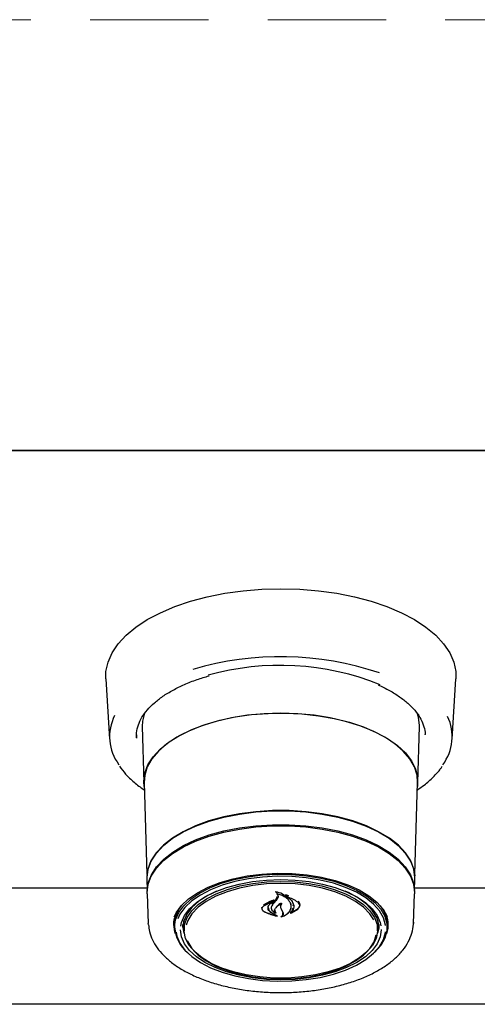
# Model space of a CAD drawing. Header units: inches. Extents: x 33 to 537, y 23 to 447.
# Tile 38 of 68: x 96.18 to 99.27, y 96.32 to 102.98. Entities that reach past the tile are written whole.
import ezdxf

# ---------------------------------------------------------------- set-up
doc = ezdxf.new("R2010")
doc.units = ezdxf.units.IN
doc.header["$LTSCALE"] = 16
doc.header["$MEASUREMENT"] = 0
doc.linetypes.add('HIDDEN', pattern=[0.075, 0.05, -0.025])
doc.layers.add('FORMAT', color=7, linetype='Continuous')

msp = doc.modelspace()

# ---------------------------------------------------------------- linework, layer by layer
at = {"color": 7, "linetype": 'Continuous', "lineweight": 25}
for p, q in [((62.4403, 100.0632), (106.4403, 100.0632)), ((104.944, 100.0629), (63.9366, 100.0629)), ((96.7572, 98.5191), (96.7818, 98.1119)), ((99.0988, 98.1119), (99.1235, 98.5191)), ((98.8706, 98.2784), (98.8688, 98.2683)), ((97.0029, 98.1965), (97.0144, 97.8181)), ((98.8663, 97.8181), (98.8777, 98.1965)), ((98.8777, 98.1965), (98.8778, 98.2035)), ((98.9166, 98.1398), (98.9164, 98.1438)), ((97.016, 97.8177), (97.0348, 97.1962)), ((98.8458, 97.1962), (98.8646, 97.8177)), ((97.034, 97.1689), (97.0366, 97.0841)), ((98.8441, 97.0841), (98.8466, 97.1689)), ((97.036, 97.1039), (95.7717, 97.1039)), ((100.109, 97.1039), (98.8447, 97.1039)), ((97.0365, 97.0645), (97.0445, 96.8661)), ((97.8936, 97.0226), (97.8812, 97.0135)), ((97.8812, 97.0102), (97.8812, 97.0168)), ((97.9055, 97.0273), (97.9186, 97.0488)), ((97.9205, 97.0398), (97.9073, 97.0194)), ((97.912, 97.0755), (97.912, 97.065)), ((97.9945, 97.0511), (97.9735, 97.0585)), ((97.9845, 97.0523), (97.9845, 97.0434)), ((98.8361, 96.8661), (98.8441, 97.0645)), ((97.8122, 96.9689), (97.8122, 96.9648)), ((97.8796, 97.0108), (97.8228, 96.9819)), ((97.863, 96.9958), (97.8607, 96.9902)), ((97.8612, 96.9911), (97.8809, 97.0098)), ((97.8752, 96.9747), (97.8752, 96.9707)), ((97.9379, 96.9909), (97.9379, 96.9766)), ((97.9393, 96.9683), (97.946, 96.9537)), ((97.946, 96.9537), (97.9548, 96.9362)), ((98.0045, 96.934), (98.0568, 96.9657)), ((98.0106, 96.98), (98.0106, 97.0001)), ((98.0106, 96.9691), (98.0106, 96.9846)), ((98.0113, 96.9364), (98.0552, 96.9626)), ((98.068, 96.986), (98.068, 96.9914)), ((97.2841, 96.8716), (97.2846, 96.8853)), ((97.8285, 96.9436), (97.9066, 96.9171)), ((97.9076, 96.9181), (97.8753, 96.9369)), ((97.8767, 96.9398), (97.9159, 96.9162)), ((97.9017, 96.9383), (97.9017, 96.9404)), ((97.9079, 96.9177), (97.9079, 96.9186)), ((97.9483, 96.9142), (97.9483, 96.9135)), ((98.0098, 96.939), (98.0098, 96.9369)), ((98.596, 96.8853), (98.5964, 96.865)), ((98.6629, 96.8791), (98.6643, 96.8621)), ((97.0451, 96.8569), (97.0445, 96.8661)), ((97.2162, 96.8548), (97.2163, 96.8621)), ((97.2163, 96.8588), (97.2165, 96.8661)), ((97.2215, 96.8514), (97.2222, 96.8321)), ((97.286, 96.8198), (97.2781, 96.8573)), ((97.2842, 96.865), (97.2841, 96.8716)), ((97.2842, 96.865), (97.2862, 96.816)), ((98.5945, 96.816), (98.5964, 96.865)), ((98.6025, 96.8573), (98.5946, 96.8198)), ((98.6584, 96.8321), (98.6592, 96.8514)), ((98.6592, 96.8514), (98.6593, 96.8586)), ((98.8363, 96.8751), (98.8361, 96.8661)), ((105.2069, 96.3185), (63.6737, 96.3185))]:
    msp.add_line(p, q, dxfattribs=at)
at = {"color": 7, "linetype": 'Continuous', "lineweight": 25, "flags": 128}
for points in [[(96.7572, 98.5191), (96.7583, 98.5683), (96.772, 98.6321), (96.7994, 98.6947), (96.8403, 98.7555), (96.894, 98.8138), (96.96, 98.8688), (97.0376, 98.9199), (97.1257, 98.9664), (97.2235, 99.008), (97.3296, 99.044), (97.4429, 99.0741), (97.5621, 99.0978), (97.6857, 99.115), (97.8122, 99.1254), (97.9403, 99.1289), (98.0684, 99.1254), (98.195, 99.115), (98.3186, 99.0978), (98.4377, 99.0741), (98.551, 99.044), (98.6572, 99.008), (98.7549, 98.9664), (98.8431, 98.9199), (98.9206, 98.8688), (98.9866, 98.8138), (99.0404, 98.7555), (99.0812, 98.6947), (99.1087, 98.6321), (99.1224, 98.5683), (99.1235, 98.5191)], [(97.0183, 98.2884), (97.0046, 98.2324), (97.0029, 98.1965)], [(97.0168, 97.7906), (97.0143, 97.8251), (97.0213, 97.882), (97.0422, 97.938), (97.0768, 97.9924), (97.1245, 98.0441), (97.1845, 98.0926), (97.256, 98.137), (97.3378, 98.1767), (97.4288, 98.2111), (97.5275, 98.2396), (97.6325, 98.2618), (97.7422, 98.2774), (97.8549, 98.2861), (97.9688, 98.2879), (98.0824, 98.2826), (98.1937, 98.2704), (98.3013, 98.2515), (98.4033, 98.2261), (98.4984, 98.1946), (98.585, 98.1575), (98.6618, 98.1154), (98.7277, 98.0688), (98.7816, 98.0186), (98.8228, 97.9655), (98.8506, 97.9102), (98.8646, 97.8536), (98.8646, 97.7966), (98.8638, 97.7906)], [(97.9403, 98.2869), (97.8267, 98.2834), (97.7148, 98.2729), (97.6064, 98.2557), (97.503, 98.2319), (97.4062, 98.2019), (97.3176, 98.1662), (97.2383, 98.1254), (97.1697, 98.08), (97.1128, 98.0307), (97.0685, 97.9783), (97.0373, 97.9235), (97.0199, 97.8673), (97.016, 97.8177)], [(98.8646, 97.8177), (98.8608, 97.8673), (98.8433, 97.9235), (98.8122, 97.9783), (98.7678, 98.0307), (98.7109, 98.08), (98.6423, 98.1254), (98.5631, 98.1662), (98.4744, 98.2019), (98.3777, 98.2319), (98.2743, 98.2557), (98.1658, 98.2729), (98.0539, 98.2834), (97.9403, 98.2869)], [(98.8778, 98.2035), (98.8707, 98.2612), (98.8616, 98.2904)], [(96.9641, 98.1398), (96.9639, 98.1299), (96.9641, 98.1187)], [(98.8466, 97.1689), (98.8467, 97.1758), (98.8396, 97.2326), (98.8183, 97.2885), (98.7831, 97.3426), (98.7346, 97.3941), (98.6736, 97.4422), (98.6011, 97.486), (98.5181, 97.525), (98.426, 97.5585), (98.3263, 97.5859), (98.2204, 97.6068), (98.1102, 97.621), (97.9972, 97.6281), (97.8834, 97.6281), (97.7705, 97.621), (97.6602, 97.6068), (97.5544, 97.5859), (97.4546, 97.5585), (97.3625, 97.525), (97.2796, 97.486), (97.207, 97.4422), (97.146, 97.3941), (97.0975, 97.3426), (97.0624, 97.2885), (97.041, 97.2326), (97.0339, 97.1758), (97.034, 97.1689)], [(97.0357, 97.1835), (97.0427, 97.2318), (97.064, 97.2876), (97.0991, 97.3417), (97.1475, 97.3931), (97.2084, 97.441), (97.2808, 97.4848), (97.3636, 97.5237), (97.4555, 97.5571), (97.5551, 97.5845), (97.6607, 97.6054), (97.7708, 97.6195), (97.8835, 97.6266), (97.9971, 97.6266), (98.1099, 97.6195), (98.2199, 97.6054), (98.3256, 97.5845), (98.4251, 97.5571), (98.517, 97.5237), (98.5999, 97.4848), (98.6723, 97.441), (98.7332, 97.3931), (98.7815, 97.3417), (98.8167, 97.2876), (98.8379, 97.2318), (98.8447, 97.1883)], [(97.0365, 97.0645), (97.0363, 97.0736), (97.0434, 97.1303), (97.0647, 97.186), (97.0998, 97.24), (97.1481, 97.2914), (97.209, 97.3393), (97.2813, 97.383), (97.3641, 97.4219), (97.4559, 97.4552), (97.5554, 97.4826), (97.661, 97.5035), (97.7709, 97.5176), (97.8836, 97.5247), (97.9971, 97.5247), (98.1097, 97.5176), (98.2197, 97.5035), (98.3252, 97.4826), (98.4247, 97.4552), (98.5166, 97.4219), (98.5993, 97.383), (98.6717, 97.3393), (98.7325, 97.2914), (98.7808, 97.24), (98.8159, 97.186), (98.8372, 97.1303), (98.8443, 97.0736), (98.8441, 97.0645)], [(97.0368, 97.0885), (97.0439, 97.1389), (97.0651, 97.1946), (97.1002, 97.2486), (97.1485, 97.2999), (97.2093, 97.3478), (97.2816, 97.3915), (97.3643, 97.4304), (97.4561, 97.4637), (97.5556, 97.4911), (97.6611, 97.512), (97.771, 97.5261), (97.8836, 97.5332), (97.9971, 97.5332), (98.1096, 97.5261), (98.2195, 97.512), (98.3251, 97.4911), (98.4245, 97.4637), (98.5163, 97.4304), (98.599, 97.3915), (98.6713, 97.3478), (98.7321, 97.2999), (98.7805, 97.2486), (98.8155, 97.1946), (98.8368, 97.1389), (98.8438, 97.0885)], [(97.2195, 96.9092), (97.2336, 96.9382), (97.2687, 96.9864), (97.3168, 97.0317), (97.3771, 97.0732), (97.4484, 97.1101), (97.5292, 97.1417), (97.618, 97.1673), (97.7131, 97.1865), (97.8127, 97.1989), (97.9147, 97.2043), (98.0172, 97.2025), (98.1182, 97.1936), (98.2157, 97.1777), (98.3079, 97.1553), (98.393, 97.1266), (98.4692, 97.0923), (98.5351, 97.053), (98.5895, 97.0095), (98.6312, 96.9626), (98.6595, 96.9133), (98.6605, 96.9109)], [(97.2221, 96.8393), (97.2291, 96.8893), (97.2499, 96.9383), (97.2842, 96.9854), (97.3312, 97.0296), (97.3901, 97.0702), (97.4597, 97.1062), (97.5387, 97.137), (97.6255, 97.1621), (97.7184, 97.1809), (97.8156, 97.193), (97.9153, 97.1982), (98.0154, 97.1965), (98.1141, 97.1878), (98.2094, 97.1723), (98.2994, 97.1503), (98.3825, 97.1223), (98.457, 97.0888), (98.5214, 97.0504), (98.5745, 97.0079), (98.6152, 96.9621), (98.6428, 96.914), (98.6568, 96.8644), (98.6568, 96.8143), (98.6428, 96.7647), (98.6152, 96.7165), (98.5745, 96.6707), (98.5722, 96.6686)], [(98.6483, 96.852), (98.6479, 96.8545), (98.6342, 96.9035), (98.6069, 96.9511), (98.5666, 96.9963), (98.5142, 97.0382), (98.4506, 97.0761), (98.377, 97.1093), (98.295, 97.1369), (98.206, 97.1586), (98.1119, 97.1739), (98.0145, 97.1825), (97.9156, 97.1842), (97.8171, 97.1791), (97.7211, 97.1671), (97.6294, 97.1485), (97.5437, 97.1238), (97.4657, 97.0933), (97.3969, 97.0577), (97.3388, 97.0177), (97.2923, 96.974), (97.2585, 96.9275), (97.2437, 96.8966)], [(97.2634, 96.8473), (97.2686, 96.8714), (97.2892, 96.9187), (97.323, 96.9641), (97.3694, 97.0066), (97.4274, 97.0454), (97.4959, 97.0796), (97.5734, 97.1086), (97.6584, 97.1318), (97.7491, 97.1487), (97.8437, 97.159), (97.9403, 97.1625), (98.0369, 97.159), (98.1315, 97.1487), (98.2222, 97.1318), (98.3072, 97.1086), (98.3847, 97.0796), (98.4532, 97.0454), (98.5112, 97.0066), (98.5576, 96.9641), (98.5915, 96.9187), (98.6121, 96.8714), (98.617, 96.8489)], [(97.9403, 97.1497), (98.0356, 97.1463), (98.1288, 97.1359), (98.218, 97.1188), (98.3013, 97.0954), (98.3769, 97.0662), (98.4432, 97.0319), (98.4988, 96.993), (98.5425, 96.9506), (98.5733, 96.9054), (98.5907, 96.8584), (98.5942, 96.8107), (98.5837, 96.7632), (98.5596, 96.717), (98.5222, 96.673), (98.4724, 96.6323), (98.4113, 96.5955), (98.3402, 96.5637), (98.2605, 96.5373), (98.174, 96.5171), (98.0826, 96.5033), (97.9881, 96.4963), (97.8926, 96.4963), (97.7981, 96.5033), (97.7066, 96.5171), (97.6201, 96.5373), (97.5404, 96.5637), (97.4693, 96.5955), (97.4082, 96.6323), (97.3584, 96.673), (97.3211, 96.717), (97.2969, 96.7632), (97.2865, 96.8107), (97.29, 96.8584), (97.3073, 96.9054), (97.3382, 96.9506), (97.3818, 96.993), (97.4374, 97.0319), (97.5037, 97.0662), (97.5793, 97.0954), (97.6626, 97.1188), (97.7518, 97.1359), (97.8451, 97.1463), (97.9403, 97.1497)], [(97.5053, 97.0836), (97.4458, 97.0543), (97.3865, 97.0159), (97.3391, 96.9737), (97.3044, 96.9284), (97.2834, 96.8811), (97.2764, 96.8394)], [(98.568, 96.8894), (98.5416, 96.9311), (98.4997, 96.9746), (98.4453, 97.0145), (98.3796, 97.0499), (98.3042, 97.08), (98.2206, 97.1041), (98.1307, 97.1217), (98.0366, 97.1325), (97.9403, 97.1361), (97.8441, 97.1325), (97.7499, 97.1217), (97.6601, 97.1041), (97.5765, 97.08), (97.501, 97.0499), (97.4353, 97.0145), (97.381, 96.9746), (97.3391, 96.9311), (97.3106, 96.885), (97.2998, 96.8548)], [(98.6042, 96.8394), (98.6026, 96.857), (98.5885, 96.9049), (98.5605, 96.9513), (98.5194, 96.9952), (98.4659, 97.0357), (98.4012, 97.0718), (98.3753, 97.0836)], [(97.2274, 96.7957), (97.2234, 96.8085), (97.2163, 96.8588)], [(98.619, 96.8245), (98.619, 96.8231), (98.6121, 96.7749), (98.5915, 96.7276), (98.5576, 96.6822), (98.5112, 96.6397), (98.4532, 96.6009), (98.3847, 96.5667), (98.3072, 96.5377), (98.2222, 96.5145), (98.1315, 96.4976), (98.0369, 96.4873), (97.9403, 96.4838), (97.8437, 96.4873), (97.7491, 96.4976), (97.6584, 96.5145), (97.5734, 96.5377), (97.4959, 96.5667), (97.4274, 96.6009), (97.3694, 96.6397), (97.323, 96.6822), (97.2892, 96.7276), (97.2686, 96.7749), (97.2617, 96.8231), (97.2617, 96.8231)], [(97.2875, 96.8007), (97.2844, 96.8103), (97.2774, 96.8524)], [(98.6032, 96.8524), (98.6016, 96.8344), (98.5931, 96.8007)], [(98.6642, 96.8661), (98.6626, 96.8336), (98.6532, 96.7957)], [(97.2327, 96.8055), (97.2379, 96.7804), (97.2585, 96.732), (97.2923, 96.6855), (97.3388, 96.6418), (97.3969, 96.6018), (97.4657, 96.5662), (97.5437, 96.5357), (97.6294, 96.511), (97.7211, 96.4925), (97.8171, 96.4805), (97.9156, 96.4753), (98.0145, 96.477), (98.1119, 96.4856), (98.206, 96.5009), (98.295, 96.5226), (98.377, 96.5503), (98.4506, 96.5834), (98.5142, 96.6213), (98.5666, 96.6633), (98.6069, 96.7085), (98.6342, 96.756), (98.6479, 96.805), (98.6484, 96.8086)], [(97.308, 96.7473), (97.3106, 96.7413), (97.3391, 96.6951), (97.381, 96.6517), (97.4353, 96.6118), (97.501, 96.5764), (97.5765, 96.5463), (97.6601, 96.5222), (97.7499, 96.5045), (97.8441, 96.4938), (97.9403, 96.4902)], [(97.9403, 96.4902), (98.0366, 96.4938), (98.1307, 96.5045), (98.2206, 96.5222), (98.3042, 96.5463), (98.3796, 96.5764), (98.4453, 96.6118), (98.4997, 96.6517), (98.5416, 96.6951), (98.57, 96.7413), (98.5842, 96.7875)]]:
    msp.add_lwpolyline(points, dxfattribs=at)
at = {"color": 7, "linetype": 'Continuous', "lineweight": 25}
for centre, radius, start, end in [((97.9382, 96.5898), 2.0797, 71.26696, 106.5571), ((97.936, 96.8018), 1.8087, 68.10805, 105.65147), ((97.0982, 98.1286), 0.3158, 153.23141, 216.89396), ((98.7827, 98.1285), 0.3156, 323.0308, 25.49221), ((96.1312, 98.3992), 2.2428, 321.29031, 322.28856), ((95.8679, 98.7052), 2.6459, 319.60897, 320.42327), ((97.4335, 96.8534), 0.212, 142.10317, 180.54015), ((98.4467, 96.8528), 0.2127, 1.55239, 37.9265), ((97.463, 96.854), 0.2413, 183.47607, 230.18953)]:
    msp.add_arc(centre, radius, start, end, dxfattribs=at)
for points, knots in [([(96.9655, 98.1207), (96.9649, 98.1322), (96.9636, 98.1612), (96.9754, 98.2074), (96.9994, 98.2591), (97.0358, 98.3092), (97.0833, 98.3571), (97.1416, 98.4022), (97.2099, 98.4441), (97.2876, 98.482), (97.3695, 98.5146), (97.4284, 98.5319), (97.4559, 98.54)], [0, 0, 0, 0, 0.071667, 0.180604, 0.288215, 0.393655, 0.497571, 0.600776, 0.703777, 0.806783, 0.909905, 1, 1, 1, 1]), ([(98.5979, 98.4786), (98.6239, 98.4663), (98.6761, 98.4415), (98.743, 98.3994), (98.8003, 98.3544), (98.8466, 98.3071), (98.8817, 98.2582), (98.9046, 98.2082), (98.9156, 98.1699), (98.9153, 98.1482), (98.9152, 98.1434)], [0, 0, 0, 0, 0.135778, 0.272585, 0.409179, 0.545722, 0.682521, 0.820296, 0.960141, 1, 1, 1, 1]), ([(96.8499, 97.9279), (96.863, 97.9103), (96.8905, 97.8731), (96.9474, 97.8207), (96.9905, 97.7852), (97.0169, 97.7692), (97.0175, 97.7689)], [0, 0, 0, 0, 0.308661, 0.649493, 0.992536, 1, 1, 1, 1]), ([(98.8632, 97.77), (98.8786, 97.7804), (98.9187, 97.8071), (98.9709, 97.855), (99.0112, 97.8975), (99.0268, 97.9228), (99.03, 97.928)], [0, 0, 0, 0, 0.218447, 0.565628, 0.91234, 1, 1, 1, 1]), ([(97.9043, 97.0782), (97.9042, 97.0783), (97.904, 97.0784), (97.9039, 97.0786), (97.9039, 97.0789), (97.9039, 97.0791), (97.9041, 97.0794), (97.9044, 97.0795), (97.9047, 97.0796), (97.905, 97.0796), (97.9051, 97.0796), (97.9051, 97.0795)], [0, 0, 0, 0, 0.1224, 0.244236, 0.369255, 0.495977, 0.62191, 0.744824, 0.862763, 0.978258, 1, 1, 1, 1]), ([(97.912, 97.0726), (97.9115, 97.0731), (97.9097, 97.0754), (97.9066, 97.077), (97.9043, 97.0782)], [0, 0, 0, 0, 0.252103, 1, 1, 1, 1]), ([(97.9829, 97.0422), (97.9728, 97.0501), (97.9518, 97.0666), (97.9215, 97.0762), (97.9054, 97.0795), (97.9051, 97.0795)], [0, 0, 0, 0, 0.478735, 0.99029, 1, 1, 1, 1]), ([(97.8925, 97.0237), (97.8713, 97.0151), (97.8454, 97.0046), (97.8249, 96.9905), (97.8213, 96.988)], [0, 0, 0, 0, 0.8204394, 1, 1, 1, 1]), ([(97.8925, 97.0237), (97.8926, 97.0238), (97.8928, 97.0238), (97.8931, 97.0238), (97.8934, 97.0237), (97.8937, 97.0236), (97.8939, 97.0234), (97.894, 97.0231), (97.8939, 97.0229), (97.8938, 97.0227), (97.8936, 97.0226), (97.8936, 97.0226)], [0, 0, 0, 0, 0.110967, 0.222319, 0.333002, 0.445559, 0.560656, 0.678523, 0.798035, 0.91756, 1, 1, 1, 1]), ([(97.9133, 97.0656), (97.9132, 97.0656), (97.913, 97.0657), (97.9127, 97.0656), (97.9124, 97.0655), (97.9121, 97.0653), (97.912, 97.0651), (97.912, 97.0649), (97.9121, 97.0647), (97.9122, 97.0646), (97.9123, 97.0645)], [0, 0, 0, 0, 0.124643, 0.249926, 0.374545, 0.500723, 0.629492, 0.760432, 0.893033, 1, 1, 1, 1]), ([(97.9123, 97.0645), (97.9137, 97.0633), (97.9174, 97.0602), (97.9212, 97.0542), (97.9228, 97.0469), (97.9212, 97.0422), (97.9205, 97.0398)], [0, 0, 0, 0, 0.174091, 0.449115, 0.724053, 1, 1, 1, 1]), ([(98.0052, 97.0037), (98.001, 97.0107), (97.9927, 97.0249), (97.9704, 97.0429), (97.9437, 97.0572), (97.9231, 97.0629), (97.9133, 97.0656)], [0, 0, 0, 0, 0.258265, 0.514964, 0.771452, 1, 1, 1, 1]), ([(97.9725, 97.0572), (97.9724, 97.0573), (97.9722, 97.0574), (97.9721, 97.0576), (97.9721, 97.0579), (97.9722, 97.0581), (97.9724, 97.0583), (97.9727, 97.0585), (97.973, 97.0585), (97.9733, 97.0585), (97.9734, 97.0585), (97.9735, 97.0585)], [0, 0, 0, 0, 0.117455, 0.234751, 0.354613, 0.476588, 0.598184, 0.717405, 0.832785, 0.945408, 1, 1, 1, 1]), ([(97.9878, 97.0459), (97.9842, 97.0492), (97.9797, 97.0534), (97.9737, 97.0566), (97.9725, 97.0572)], [0, 0, 0, 0, 0.792489, 1, 1, 1, 1]), ([(97.986, 97.044), (97.9859, 97.044), (97.9857, 97.0441), (97.9853, 97.0441), (97.985, 97.044), (97.9848, 97.0438), (97.9846, 97.0436), (97.9845, 97.0434), (97.9846, 97.0432), (97.9847, 97.043), (97.9848, 97.0429), (97.9848, 97.0429)], [0, 0, 0, 0, 0.115038, 0.23064, 0.345804, 0.461981, 0.58029, 0.700485, 0.821941, 0.943125, 1, 1, 1, 1]), ([(97.9848, 97.0429), (97.9912, 97.0385), (98.0055, 97.0285), (98.0202, 97.0097), (98.0289, 96.988), (98.0272, 96.9733), (98.0264, 96.966)], [0, 0, 0, 0, 0.211221, 0.473541, 0.73597, 1, 1, 1, 1]), ([(98.0552, 97.0089), (98.0443, 97.0163), (98.0242, 97.0302), (97.998, 97.0396), (97.986, 97.044)], [0, 0, 0, 0, 0.539119, 1, 1, 1, 1]), ([(98.0568, 96.9657), (98.0605, 96.9697), (98.0681, 96.9778), (98.0711, 96.9919), (98.0678, 97.0056), (98.0604, 97.013), (98.0568, 97.0166)], [0, 0, 0, 0, 0.253616, 0.507151, 0.762076, 1, 1, 1, 1]), ([(97.8122, 96.9762), (97.8112, 96.9743), (97.8098, 96.972), (97.8104, 96.9695), (97.8105, 96.969)], [0, 0, 0, 0, 0.798776, 1, 1, 1, 1]), ([(97.8228, 96.9819), (97.821, 96.9805), (97.8174, 96.9778), (97.814, 96.9729), (97.8122, 96.9677), (97.8121, 96.9623), (97.8138, 96.957), (97.8172, 96.9519), (97.822, 96.9473), (97.8264, 96.9448), (97.8285, 96.9436)], [0, 0, 0, 0, 0.1249802, 0.2497866, 0.3749265, 0.4997587, 0.6246993, 0.7497447, 0.8746858, 1, 1, 1, 1]), ([(97.8136, 96.9585), (97.815, 96.9561), (97.8181, 96.9511), (97.8242, 96.9473), (97.8273, 96.9454)], [0, 0, 0, 0, 0.4795279, 1, 1, 1, 1]), ([(97.8273, 96.9454), (97.851, 96.9347), (97.8788, 96.9221), (97.9103, 96.916), (97.9149, 96.9151)], [0, 0, 0, 0, 0.853881, 1, 1, 1, 1]), ([(97.8536, 96.9695), (97.8539, 96.9732), (97.8546, 96.9807), (97.859, 96.9876), (97.8612, 96.9911)], [0, 0, 0, 0, 0.500012, 1, 1, 1, 1]), ([(97.8753, 96.9369), (97.8691, 96.9416), (97.8567, 96.9512), (97.8546, 96.9634), (97.8536, 96.9695)], [0, 0, 0, 0, 0.499906, 1, 1, 1, 1]), ([(97.8556, 96.9735), (97.8564, 96.9681), (97.858, 96.9574), (97.8676, 96.9462), (97.8749, 96.9411), (97.8767, 96.9398)], [0, 0, 0, 0, 0.432182, 0.864471, 1, 1, 1, 1]), ([(97.8741, 96.9748), (97.874, 96.9718), (97.8736, 96.9635), (97.8819, 96.9508), (97.8939, 96.9411), (97.9027, 96.937), (97.905, 96.9359)], [0, 0, 0, 0, 0.192766, 0.536654, 0.878174, 1, 1, 1, 1]), ([(97.8831, 96.9906), (97.8801, 96.9859), (97.874, 96.9765), (97.8756, 96.961), (97.8844, 96.9474), (97.8951, 96.9409), (97.9001, 96.9378)], [0, 0, 0, 0, 0.259728, 0.519487, 0.779228, 1, 1, 1, 1]), ([(97.8809, 97.0098), (97.881, 97.0098), (97.8811, 97.0099), (97.8812, 97.0101), (97.8811, 97.0104), (97.881, 97.0106), (97.8807, 97.0107), (97.8804, 97.0108), (97.8801, 97.0109), (97.8798, 97.0108), (97.8797, 97.0108), (97.8796, 97.0108)], [0, 0, 0, 0, 0.1189368, 0.2378311, 0.358112, 0.4788489, 0.599371, 0.717879, 0.8348222, 0.9506522, 1, 1, 1, 1]), ([(97.9016, 96.9385), (97.9006, 96.9404), (97.8983, 96.9449), (97.8973, 96.9525), (97.8987, 96.9608), (97.9021, 96.966), (97.9039, 96.9685)], [0, 0, 0, 0, 0.194719, 0.462369, 0.73062, 1, 1, 1, 1]), ([(97.9004, 96.9547), (97.9004, 96.9517), (97.9003, 96.9454), (97.9043, 96.9397), (97.9065, 96.9367)], [0, 0, 0, 0, 0.477497, 1, 1, 1, 1]), ([(97.9039, 96.9685), (97.9102, 96.9753), (97.9218, 96.9878), (97.9402, 96.9968), (97.9486, 97.0009)], [0, 0, 0, 0, 0.544319, 1, 1, 1, 1]), ([(97.9415, 97.0015), (97.932, 96.9955), (97.9177, 96.9866), (97.9087, 96.9754), (97.9057, 96.9717)], [0, 0, 0, 0, 0.666829, 1, 1, 1, 1]), ([(97.95, 97), (97.9484, 96.9985), (97.944, 96.9943), (97.9395, 96.9867), (97.9372, 96.9775), (97.9386, 96.9714), (97.9393, 96.9683)], [0, 0, 0, 0, 0.16332, 0.4416379, 0.7203684, 1, 1, 1, 1]), ([(97.9413, 96.9095), (97.9509, 96.9129), (97.9724, 96.9208), (97.9986, 96.9413), (98.0065, 96.9596), (98.0106, 96.9691)], [0, 0, 0, 0, 0.276667, 0.623595, 1, 1, 1, 1]), ([(97.9486, 97.0009), (97.9487, 97.0009), (97.9489, 97.001), (97.9492, 97.001), (97.9496, 97.001), (97.9499, 97.0008), (97.9501, 97.0007), (97.9502, 97.0005), (97.9502, 97.0002), (97.9501, 97.0001), (97.95, 97), (97.95, 97)], [0, 0, 0, 0, 0.118611, 0.237712, 0.356346, 0.47484, 0.594551, 0.715924, 0.838786, 0.962039, 1, 1, 1, 1]), ([(97.9498, 96.913), (97.9563, 96.9156), (97.9704, 96.9213), (97.9879, 96.9335), (98.002, 96.9486), (98.0064, 96.9599), (98.0086, 96.9655)], [0, 0, 0, 0, 0.2171309, 0.4774897, 0.7380145, 1, 1, 1, 1]), ([(98.0032, 96.9349), (98.0095, 96.9419), (98.0194, 96.9528), (98.0231, 96.9654), (98.0244, 96.9699)], [0, 0, 0, 0, 0.636798, 1, 1, 1, 1]), ([(98.0086, 96.9655), (98.0098, 96.9719), (98.0121, 96.9847), (98.0075, 96.9973), (98.0052, 97.0037)], [0, 0, 0, 0, 0.499998, 1, 1, 1, 1]), ([(98.0264, 96.966), (98.0246, 96.9604), (98.0213, 96.9503), (98.0135, 96.9413), (98.0099, 96.9372)], [0, 0, 0, 0, 0.546375, 1, 1, 1, 1]), ([(98.0239, 96.9834), (98.0246, 96.9894), (98.0258, 96.999), (98.0199, 97.0077), (98.0178, 97.0109)], [0, 0, 0, 0, 0.634601, 1, 1, 1, 1]), ([(98.0552, 96.9626), (98.0588, 96.9662), (98.066, 96.9733), (98.069, 96.986), (98.066, 96.9985), (98.0588, 97.0054), (98.0552, 97.0089)], [0, 0, 0, 0, 0.249987, 0.499994, 0.74996, 1, 1, 1, 1]), ([(97.2162, 96.8557), (97.2164, 96.8629), (97.2171, 96.8842), (97.2245, 96.9056), (97.2293, 96.9198)], [0, 0, 0, 0, 0.340197, 1, 1, 1, 1]), ([(97.9001, 96.9378), (97.9002, 96.9378), (97.9004, 96.9377), (97.9007, 96.9377), (97.901, 96.9377), (97.9013, 96.9378), (97.9016, 96.938), (97.9017, 96.9382), (97.9017, 96.9384), (97.9017, 96.9385), (97.9016, 96.9385)], [0, 0, 0, 0, 0.128367, 0.25682, 0.384913, 0.512514, 0.640489, 0.769767, 0.900073, 1, 1, 1, 1]), ([(97.9065, 96.9367), (97.9065, 96.9367), (97.9066, 96.9365), (97.9066, 96.9363), (97.9064, 96.9361), (97.9062, 96.9359), (97.9059, 96.9358), (97.9056, 96.9358), (97.9053, 96.9358), (97.9051, 96.9359), (97.905, 96.9359)], [0, 0, 0, 0, 0.131094, 0.2623, 0.39368, 0.524136, 0.652837, 0.779929, 0.906117, 1, 1, 1, 1]), ([(97.9066, 96.9171), (97.9067, 96.9171), (97.907, 96.9171), (97.9073, 96.9171), (97.9076, 96.9172), (97.9078, 96.9174), (97.9079, 96.9176), (97.9079, 96.9178), (97.9078, 96.918), (97.9077, 96.9181), (97.9076, 96.9181)], [0, 0, 0, 0, 0.122224, 0.244824, 0.36752, 0.490209, 0.614061, 0.738525, 0.863406, 1, 1, 1, 1]), ([(97.9159, 96.9162), (97.9159, 96.9161), (97.9161, 96.916), (97.9162, 96.9158), (97.9162, 96.9156), (97.9161, 96.9154), (97.9159, 96.9152), (97.9156, 96.9151), (97.9153, 96.915), (97.9151, 96.9151), (97.9149, 96.9151)], [0, 0, 0, 0, 0.125786, 0.251555, 0.378293, 0.504932, 0.631415, 0.756401, 0.880096, 1, 1, 1, 1]), ([(97.9413, 96.9095), (97.9412, 96.9094), (97.941, 96.9094), (97.9407, 96.9094), (97.9404, 96.9095), (97.9401, 96.9096), (97.94, 96.9098), (97.9399, 96.91), (97.9399, 96.9102), (97.9401, 96.9104), (97.9402, 96.9105), (97.9402, 96.9105)], [0, 0, 0, 0, 0.116936, 0.233789, 0.350569, 0.46767, 0.585832, 0.705474, 0.825856, 0.946336, 1, 1, 1, 1]), ([(97.9402, 96.9105), (97.9417, 96.9114), (97.9465, 96.9144), (97.9523, 96.921), (97.9551, 96.9297), (97.9535, 96.9353), (97.9528, 96.9378)], [0, 0, 0, 0, 0.130202, 0.43673, 0.746185, 1, 1, 1, 1]), ([(97.9485, 96.9139), (97.9485, 96.9138), (97.9483, 96.9137), (97.9483, 96.9135), (97.9484, 96.9133), (97.9486, 96.9131), (97.9489, 96.913), (97.9492, 96.9129), (97.9495, 96.9129), (97.9497, 96.913), (97.9498, 96.913)], [0, 0, 0, 0, 0.126147, 0.252417, 0.378838, 0.505031, 0.630831, 0.755492, 0.879792, 1, 1, 1, 1]), ([(97.9548, 96.9362), (97.9555, 96.9341), (97.9568, 96.9298), (97.9556, 96.9232), (97.9526, 96.9178), (97.9496, 96.9149), (97.9485, 96.9139)], [0, 0, 0, 0, 0.280341, 0.560258, 0.840546, 1, 1, 1, 1]), ([(98.0045, 96.934), (98.0044, 96.934), (98.0042, 96.9339), (98.0038, 96.9339), (98.0035, 96.934), (98.0032, 96.9341), (98.0031, 96.9343), (98.003, 96.9345), (98.003, 96.9347), (98.0031, 96.9348), (98.0032, 96.9349), (98.0032, 96.9349)], [0, 0, 0, 0, 0.121974, 0.243857, 0.365244, 0.48622, 0.607912, 0.731579, 0.85658, 0.982521, 1, 1, 1, 1]), ([(98.0099, 96.9372), (98.0099, 96.9372), (98.0098, 96.937), (98.0097, 96.9368), (98.0098, 96.9366), (98.0101, 96.9365), (98.0103, 96.9364), (98.0107, 96.9363), (98.011, 96.9363), (98.0112, 96.9364), (98.0113, 96.9364)], [0, 0, 0, 0, 0.126463, 0.252737, 0.379313, 0.505039, 0.629754, 0.753406, 0.876397, 1, 1, 1, 1]), ([(98.6506, 96.9208), (98.6559, 96.9083), (98.662, 96.8938), (98.6623, 96.8792), (98.6623, 96.8772)], [0, 0, 0, 0, 0.857412, 1, 1, 1, 1]), ([(97.0463, 96.8551), (97.0478, 96.8401), (97.0512, 96.8058), (97.071, 96.7538), (97.1025, 96.6999), (97.1459, 96.6486), (97.2005, 96.6003), (97.2659, 96.5558), (97.341, 96.5159), (97.4245, 96.4812), (97.5149, 96.4521), (97.6109, 96.4289), (97.7114, 96.4118), (97.8148, 96.401), (97.9199, 96.3966), (98.0252, 96.3985), (98.1294, 96.4069), (98.231, 96.4215), (98.3288, 96.4423), (98.4214, 96.4691), (98.5076, 96.5016), (98.5864, 96.5396), (98.6565, 96.5829), (98.7169, 96.6311), (98.7663, 96.6839), (98.8035, 96.7405), (98.8274, 96.7995), (98.8357, 96.8456), (98.8362, 96.8713), (98.8364, 96.877)], [0, 0, 0, 0, 0.027535, 0.063055, 0.099193, 0.136378, 0.174585, 0.21346, 0.252605, 0.291725, 0.330731, 0.369617, 0.4084, 0.447111, 0.485778, 0.524432, 0.563098, 0.6018, 0.640569, 0.679439, 0.718445, 0.75762, 0.79698, 0.836493, 0.875937, 0.914885, 0.952826, 0.989514, 1, 1, 1, 1])]:
    msp.add_open_spline(points, degree=3, knots=knots, dxfattribs=at)
at = {"layer": 'FORMAT', "linetype": 'HIDDEN', "lineweight": 18}
msp.add_line((151.4513, 102.9769), (41.2429, 102.9769), dxfattribs=at)

doc.saveas('drawing.dxf')
